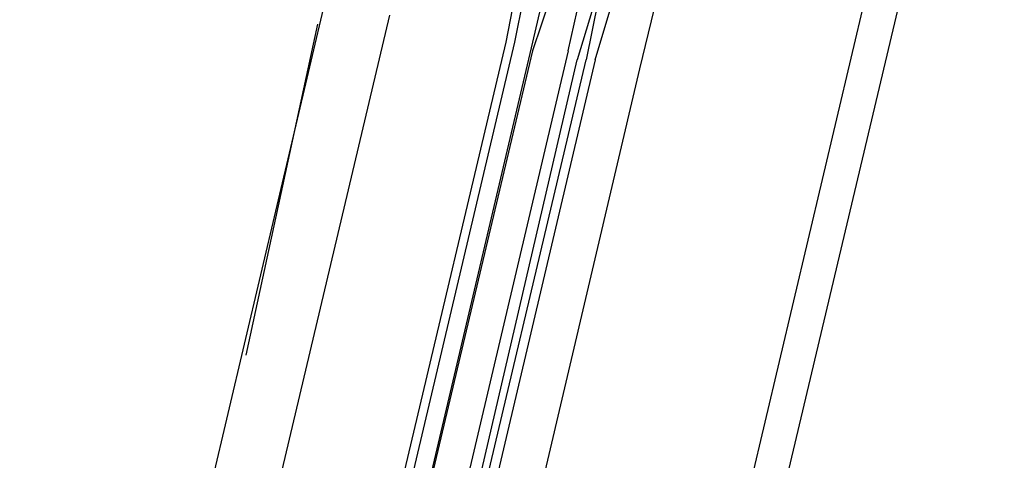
# Model space of a CAD drawing. Header units: feet. Extents: x -79 to 198, y -22 to 181.
# Tile 38 of 256: x 87.796 to 89.263, y 22.048 to 22.704. Entities that reach past the tile are written whole.
import ezdxf

# ---------------------------------------------------------------- set-up
doc = ezdxf.new("R2010")
doc.units = ezdxf.units.FT
doc.layers.add('A-LINEA', color=7, linetype='CONTINUOUS')

msp = doc.modelspace()

# ---------------------------------------------------------------- linework, layer by layer
at = {"layer": 'A-LINEA'}
for p, q in [((87.16, 14.5111), (90.12, 27.0044)), ((86.6267, 15.8444), (88.3467, 23.1378)), ((88.72, 22.6311), (88.8133, 23.0178)), ((87.3867, 15.6711), (89.1067, 22.9511)), ((88.6, 22.8444), (88.56, 22.6711)), ((88.5333, 22.7378), (88.52, 22.6711)), ((88.5467, 22.7378), (88.5333, 22.6711)), ((88.3467, 22.7111), (87.5867, 19.4978)), ((88.1333, 22.2044), (88.24, 22.6978)), ((88.52, 22.6711), (87.76, 19.4578)), ((88.5333, 22.6711), (87.7733, 19.4578)), ((88.56, 22.6711), (87.8, 19.4444)), ((88.56, 22.6578), (87.8, 19.4578)), ((87.96, 19.4044), (88.72, 22.6311))]:
    msp.add_line(p, q, dxfattribs=at)
for points in [[(88.6133, 22.6578), (88.64, 22.7778), (88.6533, 22.7911), (88.6667, 22.7778), (88.6267, 22.6444)], [(88.6533, 22.6444), (88.6933, 22.7778), (88.68, 22.7778), (88.6667, 22.7778), (88.64, 22.6444)], [(88.6, 22.7378), (88.6, 22.7244), (88.5867, 22.7378), (88.56, 22.6578)], [(88.6133, 22.6578), (87.84, 19.3778), (87.8533, 19.3644), (87.8667, 19.3778), (88.6267, 22.6444)], [(88.6533, 22.6444), (87.88, 19.3644), (87.8667, 19.3644), (87.8667, 19.3778), (88.64, 22.6444)]]:
    msp.add_lwpolyline(points, dxfattribs=at)

doc.saveas('drawing.dxf')
